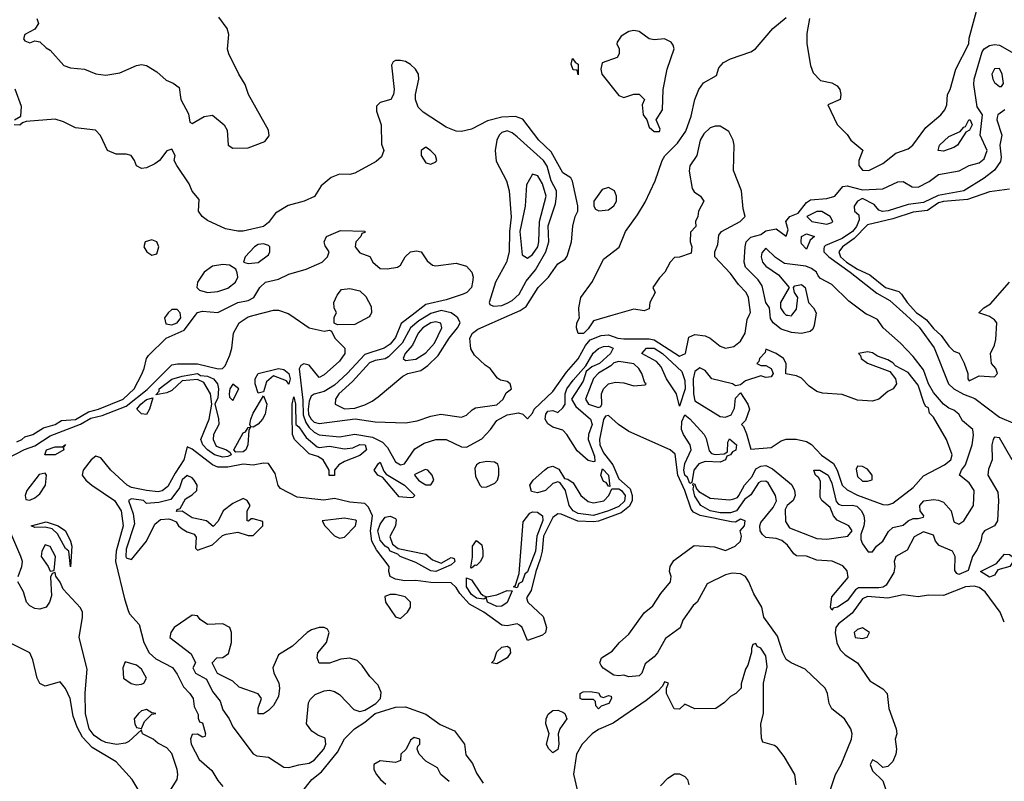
# Model space of a CAD drawing. Header units: inches. Extents: x 2380053 to 2584298, y 380219 to 546618.
# Tile 157 of 256: x 2452130 to 2456009, y 468163 to 471165. Entities that reach past the tile are written whole.
import ezdxf

# ---------------------------------------------------------------- set-up
doc = ezdxf.new("R2010")
doc.units = ezdxf.units.IN
doc.header["$MEASUREMENT"] = 0
doc.layers.add('C4456', color=7, linetype='Continuous')
doc.layers.add('C4457', color=7, linetype='Continuous')

msp = doc.modelspace()

# ---------------------------------------------------------------- linework, layer by layer
at = {"layer": 'C4456', "color": 2}
for points, elevation in [([(2452082.7, 469437.3), (2452149.3, 469470.7), (2452190, 469485.2), (2452250, 469524.5), (2452370, 469571.4), (2452410, 469594.4), (2452455.2, 469604.8), (2452550, 469642), (2452632, 469708), (2452730, 469804.4), (2452751.1, 469808.9), (2452830, 469809.3), (2452911.5, 469788.5), (2452929.6, 469790.4), (2452939.7, 469800.3), (2452957.7, 469842.3), (2452966.3, 469870), (2452971.8, 469930), (2452995.1, 469970), (2453030, 469993.7), (2453053.5, 470000)], 34), ([(2452118.7, 469501.3), (2452139, 469510), (2452150, 469521), (2452182, 469530), (2452223.8, 469556.2), (2452269.2, 469570), (2452294.9, 469585.1), (2452350, 469589.5), (2452401.1, 469618.9), (2452440.9, 469630), (2452538, 469670), (2452581.3, 469710), (2452610, 469764.7), (2452620.9, 469790), (2452629.2, 469830), (2452638, 469842), (2452707.3, 469910), (2452778, 469942), (2452822.1, 470000)], 38), ([(2452708, 470000), (2452701.1, 469990), (2452706.1, 469966.1), (2452730, 469962.4), (2452750, 469970.4), (2452765.4, 469990), (2452763.5, 470000)], 42), ([(2453198.5, 470000), (2453270, 469950.8), (2453330, 469938), (2453350, 469942), (2453358, 469938), (2453371.3, 469910), (2453410.7, 469870), (2453410.6, 469850), (2453390, 469819), (2453330, 469765.2), (2453310, 469755.3), (2453270, 469804), (2453250, 469809.2), (2453238, 469802), (2453230.5, 469789.5), (2453245.6, 469665.6), (2453247.2, 469607.2), (2453257, 469577), (2453270, 469558.2), (2453290, 469539.1), (2453310, 469529.2), (2453390, 469521.3), (2453450, 469531.8), (2453519.6, 469519.6), (2453559.6, 469499.6), (2453579.1, 469479.1), (2453610, 469423), (2453630, 469410.6), (2453646, 469414), (2453686.7, 469473.3), (2453723.5, 469496.5), (2453770, 469510.3), (2453810, 469510.3), (2453870, 469482), (2453890, 469480.4), (2453950, 469512.7), (2453985.1, 469550), (2454010, 469584.9), (2454050, 469608.2), (2454095.5, 469615.5), (2454112, 469610), (2454130, 469592), (2454150, 469614.8), (2454156.3, 469630), (2454230, 469700.3), (2454284.4, 469775.6), (2454330, 469828.5), (2454359.3, 469880.7), (2454377.2, 469902.8), (2454420.1, 469919.9), (2454450, 469922.6), (2454486.8, 469910), (2454510, 469907.3), (2454610, 469907.7), (2454630, 469903.8), (2454730, 469839.5), (2454753.2, 469850), (2454766.3, 469913.7), (2454790, 469924), (2454830, 469919.3), (2454850, 469910.4), (2454890, 469878.4), (2454910, 469870.3), (2454943.6, 469876.4), (2454970, 469898.4), (2454987.8, 469930), (2454996, 469984), (2455003.8, 470000)], 34), ([(2453675.7, 470000), (2453633, 469967), (2453610, 469912.3), (2453590, 469886.8), (2453565.5, 469870), (2453490, 469845.4), (2453420.2, 469770), (2453370, 469725.1), (2453330, 469699.3), (2453290, 469689.7), (2453278.9, 469681.1), (2453270, 469661.2), (2453267.1, 469630), (2453268.4, 469608.4), (2453278.2, 469590), (2453290, 469578.8), (2453310, 469573.6), (2453451.4, 469591.4), (2453530, 469580.5), (2453650, 469576.5), (2453695.6, 469584.4), (2453750, 469603), (2453789.4, 469610.6), (2453870, 469598.8), (2453890, 469606), (2453912, 469628), (2453925.1, 469634.9), (2454010, 469647), (2454035.1, 469670), (2454046, 469694), (2454068, 469710), (2454062, 469730), (2454050, 469739), (2454024.7, 469744.7), (2454012.7, 469752.7), (2453984, 469790), (2453963.3, 469803.3), (2453922.4, 469842.4), (2453907.3, 469867.3), (2453902.9, 469910), (2453914, 469930), (2453934.3, 469945.7), (2454059.3, 470000)], 38), ([(2453510.2, 470000), (2453506.4, 469993.6), (2453450, 469964), (2453382, 469962), (2453368.4, 469968.4), (2453369, 469991), (2453373.3, 470000)], 34), ([(2453739, 470000), (2453701.9, 469978.1), (2453669, 469951), (2453636.2, 469890), (2453583.4, 469836.6), (2453570, 469828.5), (2453530, 469821.6), (2453507.9, 469812.1), (2453440.5, 469739.5), (2453387.2, 469690), (2453374, 469670), (2453373.4, 469650), (2453410, 469631.7), (2453450, 469634.4), (2453490, 469647.4), (2453518.9, 469661.1), (2453541.7, 469678.3), (2453639.7, 469760.3), (2453659, 469770), (2453710, 469782.3), (2453738.1, 469801.9), (2453778.2, 469841.8), (2453821.7, 469910), (2453855.1, 469950), (2453865.1, 469970), (2453856, 469990), (2453842.7, 470000)], 42), ([(2454467, 470000), (2454390, 469978), (2454370, 469946), (2454351.6, 469928.4), (2454330, 469928.7), (2454324, 469950), (2454325.2, 469970), (2454335.3, 469990), (2454334.7, 470000)], 34), ([(2456040.3, 469430), (2455990, 469517.2), (2455970, 469519.3), (2455965.7, 469510), (2455960.3, 469490), (2455960.9, 469430), (2455946.2, 469393.8), (2455943.5, 469370), (2455983.4, 469303.4), (2455986.2, 469270), (2455982.7, 469190), (2455970.3, 469169.7), (2455930.7, 469150), (2455922.3, 469137.7), (2455916.4, 469110), (2455902.5, 469077.5), (2455883.8, 469050), (2455866, 468994), (2455830, 468978), (2455822, 468982), (2455814.6, 468994.6), (2455815.6, 469050), (2455804.5, 469070), (2455752.9, 469092.9), (2455738, 469110), (2455730, 469133.6), (2455690, 469146.6), (2455653.7, 469126.3), (2455625.8, 469074.2), (2455582, 469050), (2455574.6, 469030), (2455577.3, 469010), (2455573.6, 468986.4), (2455543.4, 468936.6), (2455531.2, 468928.8), (2455514.4, 468925.6), (2455434.6, 468925.4), (2455422.5, 468917.5), (2455390, 468875.1), (2455351.3, 468850), (2455334.8, 468845.2), (2455330, 468838), (2455324, 468850), (2455329.3, 468890), (2455393.4, 468966.6), (2455390, 468993.2), (2455373.1, 469013.1), (2455330.7, 469030.7), (2455270, 469035.1), (2455230, 469051.1), (2455190, 469051.8), (2455179.5, 469059.5), (2455154.5, 469094.5), (2455132.2, 469112.2), (2455110, 469119.8), (2455070, 469123.7), (2455056.2, 469136.2), (2455047.1, 469150), (2455045.4, 469170), (2455050, 469182.8), (2455098.1, 469241.9), (2455111, 469269), (2455107.8, 469290), (2455079.2, 469339.2), (2455070, 469346.2), (2455050, 469344.8), (2455040.7, 469339.3), (2455010, 469293), (2454986, 469274), (2454953.8, 469230), (2454930, 469222), (2454890, 469222.1), (2454849.9, 469229.9), (2454813, 469250), (2454790, 469287), (2454783.3, 469316.7), (2454786.3, 469326.3), (2454782, 469330), (2454783.1, 469336.9), (2454790, 469334), (2454796.2, 469316.2), (2454806, 469306), (2454850, 469278.8), (2454927, 469273), (2454943.7, 469276.3), (2454957.8, 469282.2), (2454963.5, 469290), (2454986, 469330), (2455015.2, 469364.8), (2455030, 469395.2), (2455050, 469405.8), (2455070, 469407.9), (2455095.2, 469395.2), (2455161.5, 469341.5), (2455171.9, 469331.9), (2455182.8, 469310), (2455184.9, 469290), (2455177.4, 469270), (2455154, 469250), (2455145.8, 469234.2), (2455147.6, 469187.6), (2455162.7, 469162.7), (2455270, 469120.2), (2455310, 469117.8), (2455392.7, 469130), (2455409.4, 469150), (2455402, 469162), (2455396, 469170), (2455350, 469192), (2455335.6, 469210), (2455323, 469243), (2455289.8, 469269.8), (2455283.6, 469283.6), (2455284.4, 469344.4), (2455278.9, 469358.9), (2455265.2, 469370), (2455258, 469390), (2455282, 469390), (2455314.9, 469370), (2455330, 469338.8), (2455346.2, 469266.2), (2455355.2, 469255.2), (2455370.4, 469250.4), (2455410, 469251.6), (2455427.4, 469247.4), (2455446.4, 469230), (2455455.3, 469210), (2455458, 469190), (2455455.8, 469170), (2455443.8, 469136.2), (2455443.9, 469116.1), (2455450, 469099.1), (2455472, 469068), (2455490, 469067.3), (2455505.1, 469090), (2455530.6, 469109.4), (2455552.5, 469147.5), (2455570, 469164.2), (2455610, 469173), (2455630, 469190.6), (2455650, 469199.1), (2455670, 469198.8), (2455690, 469204.7), (2455691.8, 469210), (2455678, 469230), (2455676, 469250), (2455691.8, 469268.2), (2455730, 469273.7), (2455750, 469272), (2455770, 469264), (2455799, 469230), (2455810, 469186), (2455830, 469176.4), (2455850, 469190.6), (2455887.3, 469250), (2455889.7, 469310), (2455870, 469339.7), (2455832.7, 469370), (2455840.7, 469390), (2455855.6, 469410), (2455882, 469490), (2455888.1, 469528.1), (2455885.6, 469550), (2455844.2, 469584.2), (2455829.3, 469610), (2455810, 469626.6), (2455790, 469634), (2455770, 469649.7), (2455730, 469695.1), (2455710.7, 469730), (2455690, 469785.6), (2455650, 469837), (2455599.6, 469890), (2455532, 469950), (2455510, 469983.7), (2455475, 470000)], 30), ([(2455266.4, 470000), (2455259.9, 469960.1), (2455254.2, 469945.8), (2455243.8, 469936.2), (2455210, 469928), (2455170, 469932), (2455130, 469945.6), (2455098.4, 469970), (2455087.7, 469987.7), (2455086.5, 470000)], 30), ([(2455156.7, 470000), (2455170, 469998), (2455171.5, 470000)], 30), ([(2455622.6, 470000), (2455673.5, 469953.5), (2455732, 469872), (2455789, 469730), (2455810.3, 469710), (2455848.8, 469688.8), (2455892.4, 469672.4), (2455990, 469599.1), (2456051.7, 469571.7)], 30), ([(2455677.2, 470000), (2455702.2, 469982.2), (2455730, 469948.2), (2455760.4, 469920.4), (2455790, 469878), (2455810, 469858), (2455831.1, 469851.1), (2455851.1, 469811.1), (2455864.7, 469770), (2455864.7, 469750), (2455870, 469742), (2455910, 469762), (2455970, 469758), (2455982, 469770), (2455975.3, 469790), (2455958, 469810), (2455954, 469850), (2455970, 469882), (2455975.3, 469904.7), (2455979, 469970), (2455970, 469982), (2455950, 469995.3), (2455936.6, 470000)], 34), ([(2455320.7, 468119.3), (2455343.6, 468190), (2455366, 468230), (2455407.6, 468330), (2455409.6, 468350), (2455404.5, 468370), (2455379.3, 468410), (2455329.6, 468449.6), (2455319.5, 468470), (2455312.3, 468510), (2455302.9, 468530), (2455224.8, 468604.8), (2455169.2, 468630), (2455150, 468643.7), (2455136.9, 468670), (2455115.5, 468735.5), (2455062, 468810), (2455053.2, 468850), (2455022, 468902), (2455002.7, 468950), (2454989, 468970), (2454970, 468980.9), (2454936.8, 468983.2), (2454910, 468977.2), (2454838.8, 468941.2), (2454798.8, 468870), (2454783.4, 468856.6), (2454742, 468798), (2454731.8, 468768.2), (2454673.7, 468726.3), (2454642.8, 468670), (2454630, 468654), (2454594, 468626), (2454581, 468590), (2454570, 468579), (2454530, 468575.3), (2454510, 468582), (2454490, 468579), (2454470, 468582), (2454428.9, 468608.9), (2454420.2, 468620.2), (2454415.3, 468630), (2454422, 468650), (2454464.1, 468675.9), (2454493.2, 468710), (2454530, 468742.8), (2454590, 468826.8), (2454624.4, 468855.6), (2454656.1, 468903.9), (2454694, 468950), (2454696, 468970), (2454689.5, 468990), (2454692, 469010), (2454706.6, 469033.4), (2454786.8, 469093.2), (2454867.6, 469087.6), (2454910, 469073.4), (2454949.2, 469090), (2454969.2, 469110), (2454974, 469130), (2454968, 469150), (2454985.2, 469170), (2454988.7, 469190), (2454970, 469196.2), (2454950, 469185.2), (2454933.7, 469186.3), (2454811.3, 469211.3), (2454784.5, 469224.5), (2454775.9, 469235.9), (2454750.6, 469310), (2454722.7, 469370), (2454712.4, 469452.4), (2454693.2, 469470), (2454530, 469542.4), (2454489.4, 469570), (2454450, 469605.2), (2454438, 469602), (2454430, 469588.7), (2454413.8, 469510), (2454415.8, 469490), (2454430, 469457.6), (2454466.7, 469410), (2454490, 469354.9), (2454535.5, 469315.5), (2454543.5, 469290), (2454543.2, 469270), (2454532, 469248), (2454499, 469221), (2454410.8, 469189.2), (2454390, 469186), (2454329, 469189), (2454263.8, 469216.2), (2454250, 469217.3), (2454230, 469203.5), (2454194.2, 469130), (2454188.8, 469070), (2454180.8, 469039.2), (2454163, 468990), (2454145.1, 468914.9), (2454126.8, 468886.8), (2454131.3, 468870), (2454192.5, 468812.5), (2454206, 468770), (2454201, 468750), (2454190, 468739), (2454130, 468718), (2454109.3, 468769.3), (2454098.6, 468778.6), (2454090, 468784), (2454050, 468776), (2454030, 468779.3), (2453958.4, 468830), (2453902.1, 468862.1), (2453864.2, 468904.2), (2453850, 468927.6), (2453830, 468945.6), (2453750, 468946.9), (2453690, 468955.1), (2453647.1, 468952.9), (2453610, 468959.5), (2453589, 468970), (2453584, 468990), (2453585.2, 469010), (2453535.5, 469075.5), (2453517.7, 469110), (2453511.9, 469150), (2453519.8, 469210), (2453504.2, 469244.2), (2453490, 469258), (2453430, 469263), (2453370, 469278.4), (2453328.7, 469271.3), (2453223.7, 469283.7), (2453157.3, 469317.3), (2453148.8, 469328.8), (2453135.9, 469375.9), (2453110, 469416), (2453090, 469417.2), (2453050.3, 469409.7), (2453010, 469413.8), (2452950, 469400.8), (2452910, 469402), (2452890, 469410.9), (2452810, 469472.3), (2452790, 469482), (2452776.5, 469430), (2452741.9, 469378.1), (2452714.2, 469325.8), (2452691.8, 469308.2), (2452675.9, 469304.1), (2452630, 469309), (2452570, 469321.4), (2452552.8, 469330), (2452489.6, 469390), (2452450, 469438), (2452430, 469445.2), (2452411, 469430), (2452380.7, 469390), (2452376.3, 469370), (2452390.4, 469350), (2452414, 469330), (2452504, 469270), (2452530.2, 469230), (2452537.1, 469170), (2452510.2, 469070), (2452507.1, 469030), (2452542.3, 468882.3), (2452557.2, 468837.2), (2452563.1, 468823.1), (2452601.2, 468781.2), (2452619.5, 468710), (2452639.5, 468670), (2452666, 468646), (2452731.6, 468611.6), (2452750, 468586), (2452775.4, 468535.4), (2452800.7, 468510), (2452813.4, 468490), (2452818, 468458), (2452832.7, 468427.3), (2452832.7, 468412.7), (2452838, 468398), (2452850, 468394), (2452862, 468350), (2452859.6, 468340.4), (2452850, 468338), (2452830, 468348.7), (2452810, 468348), (2452802.8, 468330), (2452806, 468310), (2452837, 468250), (2452886.6, 468206.6), (2452910, 468166), (2452930, 468143.1)], 34), ([(2452123.5, 468970), (2452138.9, 469010), (2452140.5, 469030), (2452135.1, 469050), (2452091.5, 469150)], 34), ([(2452688.2, 468071.8), (2452750, 468171), (2452753.6, 468190), (2452750.8, 468210), (2452730, 468273.3), (2452710, 468295.4), (2452673.9, 468313.9), (2452656, 468330), (2452614, 468350), (2452610, 468366), (2452560, 468320), (2452546.7, 468313.3), (2452511.9, 468308.1), (2452470, 468316.4), (2452450, 468325), (2452423.4, 468343.4), (2452403.7, 468370), (2452388.9, 468430), (2452388.5, 468511.5), (2452395.2, 468604.8), (2452364.8, 468730), (2452376.8, 468810), (2452376.8, 468830), (2452370, 468846.6), (2452300.7, 468920.7), (2452290, 468948), (2452271.8, 468971.8), (2452270, 468986), (2452258, 468982), (2452252, 468968), (2452254.8, 468894.8), (2452248, 468870), (2452234, 468850), (2452210, 468842.4), (2452190, 468844.7), (2452170, 468854.5), (2452156.2, 468870), (2452145.1, 468910), (2452122.9, 468950)], 34), ([(2456009, 468790), (2455993.2, 468830), (2455934, 468910), (2455910, 468927.6), (2455890, 468932.8), (2455856, 468930), (2455770, 468895.5), (2455710, 468897), (2455670, 468890.7), (2455610, 468898.9), (2455550, 468884.6), (2455470, 468892.4), (2455450, 468882.3), (2455410, 468826.6), (2455355.6, 468784.4), (2455344.9, 468770), (2455342.3, 468750), (2455348.9, 468708.9), (2455362, 468682), (2455382, 468662), (2455430.2, 468630.2), (2455479.6, 468559.6), (2455530, 468527.7), (2455547.7, 468510), (2455554, 468450), (2455583, 468370), (2455584.9, 468350), (2455578.8, 468330), (2455584, 468290), (2455582, 468270), (2455570, 468241.2), (2455550, 468222), (2455530, 468218), (2455510, 468238), (2455490, 468248), (2455481, 468230), (2455490, 468204.7), (2455530, 468164.7), (2455542, 468130)], 34), ([(2452633.3, 468070), (2452573, 468170), (2452510, 468240.7), (2452416.1, 468296.1), (2452377.1, 468337.1), (2452356.3, 468376.3), (2452340.7, 468420.7), (2452329, 468490), (2452310, 468528.7), (2452290, 468555.3), (2452230, 468539), (2452210, 468549), (2452199.3, 468570), (2452182, 468642), (2452169.4, 468669.4), (2452070, 468719)], 38), ([(2455189, 468150), (2455184, 468190), (2455141.6, 468261.6), (2455115.6, 468295.6), (2455104.1, 468304.1), (2455058, 468318), (2455052.9, 468332.9), (2455049.4, 468390), (2455060.9, 468430), (2455060.9, 468550), (2455075.1, 468615.1), (2455070, 468658), (2455050, 468688), (2455035.3, 468695.3), (2455030, 468706), (2455018, 468702), (2455012.7, 468687.3), (2455012.7, 468672.7), (2454998.8, 468621.2), (2454990, 468606), (2454972.7, 468547.3), (2454972, 468530), (2454951.1, 468508.9), (2454930, 468498), (2454906.4, 468473.6), (2454872, 468450), (2454790, 468448.7), (2454750, 468468), (2454730, 468448), (2454708.4, 468448.4), (2454678, 468510), (2454678, 468530), (2454686, 468550), (2454670, 468555.3), (2454662, 468538), (2454642.8, 468517.2), (2454598.5, 468481.5), (2454467.6, 468392.4), (2454410, 468367.3), (2454384.9, 468350), (2454346, 468310), (2454323.7, 468270), (2454311.8, 468191.8), (2454326, 468130)], 38), ([(2453240.7, 468119.3), (2453280.9, 468170), (2453319.1, 468200.9), (2453381.7, 468278.3), (2453410, 468330.6), (2453449, 468370), (2453490, 468397.1), (2453530, 468431.3), (2453610, 468455.8), (2453650, 468456.5), (2453730, 468427.7), (2453787, 468387), (2453842.4, 468362.4), (2453882, 468310), (2453888.2, 468268.2), (2453913.3, 468233.3), (2453930, 468196), (2453956.1, 468156.1)], 34), ([(2453822, 468162), (2453788.7, 468190), (2453776.4, 468216.4), (2453730, 468242.7), (2453704, 468270), (2453695.3, 468290), (2453698, 468302), (2453706, 468310), (2453706, 468330), (2453683.6, 468336.4), (2453670, 468326), (2453652, 468290), (2453631.3, 468270), (2453630, 468246), (2453610, 468238), (2453550, 468244), (2453524.7, 468230), (2453524.7, 468210), (2453536, 468190), (2453551, 468170), (2453572.7, 468152.7)], 34), ([(2454654, 468146), (2454683.9, 468176.1), (2454710, 468193.4), (2454730, 468193), (2454750, 468182), (2454760.5, 468170), (2454766, 468150)], 38)]:
    msp.add_lwpolyline(points, dxfattribs=dict(at, elevation=elevation))
for points, elevation in [([(2453770, 469974), (2453750, 469969.7), (2453717.6, 469950), (2453699.6, 469930), (2453677.1, 469882.9), (2453648.7, 469850), (2453640.5, 469830), (2453650, 469822.4), (2453690, 469827.2), (2453730, 469852), (2453764.4, 469890), (2453792.6, 469950), (2453789.5, 469969.5)], 46), ([(2454390, 469422), (2454370, 469428.3), (2454325.6, 469465.6), (2454286, 469530), (2454270, 469547.6), (2454230, 469559.6), (2454210, 469572.3), (2454200.5, 469590), (2454202.4, 469610), (2454210, 469622), (2454230, 469624.9), (2454250, 469617.3), (2454270, 469634.8), (2454278.4, 469650), (2454278.7, 469690), (2454285.7, 469710), (2454310, 469744.9), (2454359.8, 469800.2), (2454388.9, 469851.1), (2454410, 469869.1), (2454430, 469876.9), (2454450, 469878.3), (2454467.7, 469870), (2454457, 469850), (2454414, 469810), (2454383.4, 469796.6), (2454361.7, 469778.3), (2454350, 469740.7), (2454304, 469670), (2454320.9, 469640.9), (2454378.3, 469590), (2454384.9, 469570), (2454370.3, 469530), (2454369, 469510), (2454394.7, 469445.3), (2454396.4, 469423.6)], 30), ([(2454730, 469642), (2454717.4, 469690), (2454677.7, 469750), (2454657.5, 469797.5), (2454638.3, 469818.3), (2454581.2, 469850), (2454599, 469870), (2454630, 469870.2), (2454662, 469850), (2454738, 469778), (2454750, 469742.8), (2454751.7, 469710)], 30), ([(2455070, 469866), (2455067.1, 469852.9), (2455044.7, 469830), (2455042, 469818), (2455034, 469810), (2455050, 469802), (2455070, 469802), (2455090.7, 469790.7), (2455098, 469770), (2455090, 469758), (2455070, 469755.3), (2455050, 469762), (2454990, 469741.2), (2454970, 469726), (2454950, 469722), (2454938, 469730), (2454857.2, 469750), (2454830, 469782.7), (2454810, 469792.3), (2454790, 469778), (2454783.2, 469750), (2454784.5, 469690), (2454790, 469662.8), (2454890, 469601.3), (2454910, 469598), (2454932.9, 469607.1), (2454946.6, 469633.4), (2454950, 469674), (2454970, 469694), (2454998, 469650), (2455004.7, 469630), (2454990, 469586), (2454974, 469570), (2454982, 469562), (2454993.4, 469533.4), (2455010, 469472), (2455090, 469478.8), (2455130, 469504.7), (2455150, 469512), (2455188.4, 469511.6), (2455230, 469502.8), (2455250, 469490.6), (2455288.5, 469448.5), (2455336.1, 469416.1), (2455350.2, 469390.2), (2455370, 469330.4), (2455390, 469312.7), (2455430, 469291.3), (2455530, 469254.2), (2455550, 469253), (2455570, 469260.2), (2455650, 469321.5), (2455690, 469366.9), (2455773.6, 469410), (2455798.4, 469430), (2455802.9, 469450), (2455780.7, 469510), (2455730, 469598), (2455714.6, 469614.6), (2455710, 469635.3), (2455700.2, 469640.2), (2455692.7, 469652.7), (2455670, 469724), (2455630, 469774.5), (2455580.7, 469800.7), (2455570, 469812.7), (2455550, 469824), (2455510, 469839), (2455490, 469852.7), (2455470, 469856), (2455434, 469850), (2455442, 469842), (2455444.7, 469830), (2455470, 469811), (2455558, 469778), (2455580.7, 469750), (2455584, 469730), (2455571.3, 469710), (2455550, 469699.5), (2455514.8, 469670), (2455490, 469661.1), (2455430, 469665.4), (2455370, 469688), (2455292.9, 469692.9), (2455270, 469699.5), (2455240.4, 469720.4), (2455210, 469752.3), (2455190, 469761.2), (2455148.7, 469768.7), (2455149.2, 469810), (2455139, 469830), (2455110, 469849)], 34), ([(2453190, 469729.2), (2453181.2, 469741.2), (2453130, 469762), (2453102.2, 469737.8), (2453090, 469698), (2453070, 469693.2), (2453057.7, 469730), (2453058.3, 469750), (2453069.8, 469770.2), (2453150, 469790.3), (2453170, 469786), (2453190, 469770.3), (2453194.9, 469750)], 30), ([(2454490, 469818.3), (2454470, 469812.8), (2454459.3, 469800.7), (2454410, 469771.8), (2454390, 469751.1), (2454359.3, 469670), (2454371, 469650), (2454410, 469636), (2454419.3, 469640.7), (2454424, 469650), (2454422.7, 469690), (2454429.3, 469710), (2454450, 469730.5), (2454477.1, 469737.1), (2454510, 469733.4), (2454550, 469722), (2454594.6, 469725.4), (2454598, 469730), (2454593.2, 469733.2), (2454581.2, 469770), (2454569.3, 469790), (2454550, 469809.3)], 34), ([(2452930, 469441.3), (2452898, 469450), (2452869.7, 469470), (2452851.6, 469490), (2452843.9, 469510), (2452876.3, 469590), (2452886.9, 469650), (2452881.1, 469690), (2452855.2, 469735.2), (2452830, 469746.6), (2452770, 469742), (2452730, 469703), (2452710, 469694.7), (2452666.8, 469686.8), (2452679.1, 469700.9), (2452679.6, 469710), (2452730, 469748), (2452770, 469760.7), (2452830, 469770.2), (2452842.5, 469762.5), (2452870, 469760.3), (2452893.1, 469750), (2452908.7, 469730), (2452913, 469710), (2452910, 469675.3), (2452898.8, 469650), (2452913.7, 469593.7), (2452914.2, 469570), (2452893.8, 469530), (2452892.6, 469510), (2452904.2, 469484.2), (2452944.7, 469470), (2452959.8, 469459.8), (2452962.8, 469450), (2452950, 469443.6)], 30), ([(2452970, 469729), (2452957.3, 469710), (2452954.8, 469690), (2452956.9, 469676.9), (2452970, 469664.7), (2452993.2, 469710)], 34), ([(2452630, 469609.2), (2452610, 469612), (2452592, 469630), (2452607.1, 469650), (2452630, 469668), (2452654.6, 469674.6), (2452641.1, 469630)], 30), ([(2453050, 469559.5), (2453040.1, 469560.1), (2453036, 469570), (2453040.4, 469590), (2453050, 469614.9), (2453090, 469682), (2453103.8, 469650), (2453097.3, 469610), (2453087.2, 469590), (2453070, 469571.3)], 30), ([(2453310, 469478.4), (2453350, 469484.2), (2453410, 469473.6), (2453442, 469478), (2453470, 469490.2), (2453490.4, 469490), (2453496.3, 469470), (2453493.4, 469466.6), (2453470, 469447.8), (2453410, 469424), (2453386.8, 469410), (2453370.7, 469390), (2453370, 469369), (2453349.2, 469369.2), (2453349.3, 469390), (2453325.2, 469430), (2453303.9, 469443.9), (2453270, 469453.6), (2453212, 469510), (2453204.7, 469530), (2453203.5, 469603.5), (2453203.5, 469650), (2453210, 469678), (2453217, 469650), (2453217.3, 469570), (2453230, 469560.5), (2453258.9, 469518.9), (2453302, 469482)], 30), ([(2454870, 469451.6), (2454905.6, 469454.4), (2454918.4, 469461.6), (2454920.1, 469499.9), (2454926.8, 469513.2), (2454954, 469490), (2454951, 469469), (2454938, 469462), (2454930, 469449.6), (2454915.5, 469444.5), (2454910, 469429.7), (2454890, 469421.1), (2454830, 469423.5), (2454805.3, 469414.7), (2454785.3, 469390), (2454778.5, 469341.5), (2454770, 469337.2), (2454761, 469361), (2454749.9, 469370), (2454746.1, 469390), (2454750, 469415.5), (2454775.6, 469470), (2454771, 469490), (2454744.7, 469530), (2454737.3, 469550), (2454738, 469582), (2454750, 469607.3), (2454770, 469592), (2454826.5, 469530), (2454834.7, 469514.7), (2454846, 469466), (2454855.8, 469455.8)], 30), ([(2452981.2, 469461.2), (2452973.2, 469470), (2453010, 469537.1), (2453019.7, 469540.3), (2453030, 469558), (2453039.6, 469559.6), (2453032.8, 469547.2), (2453028.4, 469490), (2453020.4, 469470), (2453010, 469461.3)], 30), ([(2452270, 469449.8), (2452229, 469450), (2452236, 469470), (2452270, 469481.3), (2452299, 469481), (2452311.1, 469491.1), (2452301, 469479), (2452304, 469470)], 30), ([(2453670, 469280.7), (2453624.6, 469284.6), (2453560.2, 469360.2), (2453541.2, 469370), (2453526, 469390), (2453544.1, 469415.9), (2453550, 469421), (2453565.2, 469385.2), (2453574.4, 469374.4), (2453646, 469330), (2453686.8, 469290), (2453678.4, 469281.6)], 30), ([(2453727.5, 469392.5), (2453687.1, 469372.9), (2453686, 469370), (2453701, 469350), (2453710, 469344), (2453730, 469331.3), (2453750, 469332), (2453762, 469350), (2453755.3, 469370), (2453738, 469390)], 34), ([(2453970, 469423.5), (2453942, 469418), (2453929.1, 469410.9), (2453923.7, 469396.3), (2453925.5, 469365.5), (2453943, 469330), (2453950, 469323), (2453970, 469324.4), (2454001.2, 469338.8), (2454012, 469350), (2454017.6, 469370), (2454017.6, 469397.6), (2454013.8, 469413.8), (2454000.9, 469420.9)], 34), ([(2454390, 469260.8), (2454431.7, 469268.3), (2454450.7, 469289.3), (2454463.3, 469316.7), (2454490, 469315.6), (2454501.3, 469310), (2454515.9, 469290), (2454512.3, 469267.7), (2454490, 469246.1), (2454450, 469229.9), (2454390, 469210.9), (2454330, 469219), (2454309.8, 469230), (2454295.1, 469250), (2454280.5, 469310), (2454259.6, 469339.6), (2454250, 469343.7), (2454230, 469337), (2454202, 469310), (2454170, 469300.5), (2454146.2, 469306.2), (2454139.6, 469330), (2454152.3, 469350), (2454197.6, 469390), (2454210, 469399.5), (2454230, 469405.3), (2454254.2, 469394.2), (2454276.8, 469356.8), (2454290, 469354.4), (2454310, 469339.5), (2454341.3, 469290), (2454370, 469266.3)], 30), ([(2454454.4, 469325.6), (2454450, 469326), (2454440.4, 469340.4), (2454430, 469345.2), (2454419.6, 469370), (2454425.6, 469394.4), (2454450.2, 469370)], 30), ([(2455430, 469406), (2455426, 469394), (2455430, 469364.7), (2455450, 469346.8), (2455470, 469346), (2455488, 469352), (2455488.7, 469370), (2455470, 469393.2), (2455450, 469404)], 38), ([(2452230, 469378), (2452207.1, 469372.9), (2452158, 469310), (2452152, 469290), (2452154, 469274), (2452170, 469272), (2452190, 469281), (2452210, 469296), (2452232.3, 469330), (2452235.3, 469370)], 34), ([(2452790, 469369), (2452770, 469352), (2452759.5, 469320.5), (2452726, 469274), (2452678, 469262), (2452630, 469258), (2452618, 469270), (2452570, 469277), (2452558.8, 469270), (2452577.3, 469217.3), (2452582.5, 469177.5), (2452550, 469078), (2452548.8, 469050), (2452550, 469044.7), (2452570, 469038), (2452629, 469110), (2452662.7, 469177.3), (2452685.2, 469194.8), (2452718, 469198), (2452730, 469194), (2452746, 469186), (2452756, 469170), (2452770, 469158.8), (2452790, 469146.8), (2452818, 469138), (2452825.4, 469125.4), (2452822, 469082), (2452830, 469074), (2452890, 469096), (2452928.4, 469131.6), (2452943.1, 469136.9), (2452990, 469144.7), (2453030, 469132), (2453050, 469132), (2453088, 469170), (2453087.3, 469187.3), (2453050, 469198), (2453042, 469198), (2453031.6, 469188.4), (2453026, 469190), (2453026, 469230), (2453038, 469250), (2453026, 469270), (2453010, 469278), (2452970, 469258), (2452932, 469230), (2452911.6, 469188.4), (2452892, 469168), (2452866, 469190), (2452810, 469202), (2452770, 469228), (2452747.3, 469227.3), (2452750, 469234), (2452762, 469238), (2452783.1, 469276.9), (2452810, 469292), (2452828, 469310), (2452828.7, 469330), (2452817.2, 469350), (2452810, 469359)], 38), ([(2453410, 469200.9), (2453322, 469190), (2453332, 469170), (2453370, 469131.3), (2453390, 469121), (2453410, 469126), (2453453.2, 469170), (2453457.2, 469190), (2453453.1, 469193.1)], 38), ([(2453790, 469022.8), (2453830, 469044.9), (2453842, 469042), (2453844.9, 469030), (2453830, 469017), (2453770, 468989.8), (2453750, 468993.3), (2453690, 469025.7), (2453629.4, 469050), (2453619.1, 469059.1), (2453590, 469069.8), (2453582.8, 469082.8), (2453570, 469089.7), (2453550, 469114), (2453541.5, 469150), (2453550, 469176.4), (2453570, 469203.8), (2453590, 469208), (2453610, 469199.1), (2453613.4, 469193.4), (2453610.2, 469170), (2453588.8, 469128.8), (2453598.3, 469098.3), (2453621.4, 469081.4), (2453730, 469058.7), (2453756.7, 469036.7)], 30), ([(2454090, 468926), (2454075.3, 468930), (2454083.7, 468936.3), (2454098, 468982), (2454113.9, 469186.1), (2454140.1, 469219.9), (2454150, 469224.9), (2454170, 469224.2), (2454190.2, 469210.2), (2454191, 469191), (2454167.3, 469130), (2454161.7, 469070), (2454130, 468989.6), (2454120.5, 468979.5), (2454110, 468949.6), (2454096.8, 468943.2)], 30), ([(2452330, 469008.7), (2452324, 469070), (2452310, 469081.2), (2452278.5, 469138.5), (2452258.3, 469158.3), (2452230, 469164.7), (2452190, 469163.7), (2452175.3, 469170), (2452234.6, 469185.4), (2452281, 469170), (2452310.2, 469150.2), (2452330.4, 469110), (2452335.5, 469090)], 30), ([(2452230, 469095.3), (2452217.3, 469070), (2452214, 469050), (2452242.8, 469010), (2452250, 468992), (2452266, 468994), (2452270.9, 469050), (2452250, 469089.2)], 34), ([(2453930, 469014.5), (2453924.5, 469015.5), (2453910, 469004), (2453906.8, 469006.8), (2453913.8, 469046.2), (2453914, 469090), (2453930, 469112.2), (2453950, 469094.8), (2453955.2, 469070), (2453954, 469050), (2453945.5, 469030)], 30), ([(2455950, 468967.3), (2455915.3, 468990), (2455978.3, 469021.7), (2456010, 469058.4), (2456030, 469057), (2456039.3, 469050), (2456043.8, 469030), (2456030.5, 469010), (2455983, 468997), (2455970, 468975.3)], 30), ([(2453970, 468890.3), (2454010, 468897.7), (2454050, 468915.8), (2454070, 468914), (2454050, 468868.3), (2454030, 468853.7), (2454010, 468852.8), (2453972.7, 468870), (2453967.3, 468887.3), (2453958.5, 468881.5), (2453930, 468885.1), (2453910, 468899.7), (2453890, 468929.6), (2453890, 468964.7), (2453910, 468957.3), (2453945.3, 468905.3), (2453955.3, 468895.3)], 30), ([(2453610, 468899.6), (2453590, 468899.5), (2453568.4, 468891.6), (2453570.8, 468870), (2453610, 468811.3), (2453630, 468804.7), (2453657.2, 468830), (2453669, 468850), (2453669, 468870), (2453648.7, 468890)], 38), ([(2452810, 468818), (2452738, 468770), (2452726, 468750), (2452722, 468730), (2452805.4, 468665.4), (2452822, 468630), (2452812, 468610), (2452822, 468590), (2452865.4, 468565.4), (2452890, 468518), (2452919.9, 468479.9), (2452930, 468444.7), (2452954.8, 468410), (2452970, 468378), (2453050, 468271.3), (2453064, 468264), (2453110, 468258), (2453170, 468219.1), (2453190, 468218), (2453230, 468228.2), (2453270, 468235.3), (2453290, 468247.2), (2453327.8, 468290), (2453336.2, 468310), (2453333.4, 468333.4), (2453304.7, 468344.7), (2453281.3, 468361.3), (2453259.3, 468390), (2453267.9, 468472.1), (2453274.3, 468485.7), (2453294.2, 468505.8), (2453330, 468519.5), (2453350, 468522), (2453370, 468517), (2453390, 468505.7), (2453446.2, 468446.2), (2453470, 468438.6), (2453490, 468443.2), (2453510, 468455.4), (2453532.6, 468470), (2453551.3, 468490), (2453554, 468514), (2453541.7, 468541.7), (2453510, 468576), (2453479.4, 468619.4), (2453459.1, 468639.1), (2453430, 468648.2), (2453394.9, 468645.1), (2453350, 468629.4), (2453309.3, 468629.3), (2453302, 468650), (2453304, 468670), (2453339.3, 468710), (2453349.3, 468750), (2453342.7, 468762.7), (2453329.5, 468769.5), (2453309.5, 468769.5), (2453279.9, 468760.1), (2453262, 468750), (2453204.4, 468695.6), (2453150, 468661.2), (2453126.8, 468610), (2453131.1, 468591.1), (2453150.8, 468550.8), (2453154, 468530), (2453150, 468498), (2453130, 468462), (2453110, 468442), (2453090, 468428.7), (2453070, 468428.7), (2453068.9, 468451.1), (2453082, 468490), (2453070, 468508), (2452994.6, 468534.6), (2452970, 468558), (2452908.7, 468588.7), (2452888, 468630), (2452906, 468650), (2452930, 468652), (2452953.2, 468666.8), (2452964, 468710), (2452964, 468750), (2452958, 468770), (2452930, 468784), (2452870, 468782), (2452841.2, 468801.2), (2452830, 468815.3)], 38), ([(2455450, 468768.7), (2455430, 468762), (2455418, 468750), (2455422, 468730), (2455450, 468726), (2455468.4, 468731.6), (2455478, 468750)], 38), ([(2454010, 468626), (2453989.3, 468630), (2453999.5, 468640.5), (2454010, 468674), (2454030, 468692.7), (2454050, 468695.5), (2454061, 468690), (2454063.8, 468670), (2454050.5, 468650)], 34), ([(2452546, 468634), (2452536, 468610), (2452538.8, 468570), (2452569, 468549), (2452590, 468543.7), (2452610, 468546), (2452619, 468550), (2452629.3, 468570), (2452610, 468606), (2452590, 468620.7)], 34), ([(2454430, 468494), (2454450, 468502), (2454459.6, 468499.6), (2454462, 468490), (2454451, 468470), (2454421, 468459), (2454410, 468448.7), (2454400.4, 468460.4), (2454398, 468478), (2454390, 468486), (2454346, 468486), (2454338, 468490), (2454338, 468510), (2454350, 468516), (2454378, 468518), (2454410, 468512), (2454418, 468498)], 34), ([(2452630, 468446.6), (2452610, 468440.7), (2452598, 468430), (2452580.5, 468410), (2452583, 468390), (2452590, 468376), (2452610, 468371.3), (2452621.3, 468398.7), (2452650, 468427.7), (2452666, 468430), (2452650, 468433.2)], 34), ([(2454230, 468275.3), (2454212.9, 468292.9), (2454206, 468310), (2454215.3, 468350), (2454202.9, 468390), (2454203.7, 468410), (2454212.1, 468427.9), (2454230, 468442.8), (2454250, 468444), (2454270, 468436), (2454278, 468430), (2454286, 468410), (2454257.3, 468370), (2454250.7, 468350), (2454253.4, 468310), (2454250, 468288.7)], 34)]:
    msp.add_lwpolyline(points, close=True, dxfattribs=dict(at, elevation=elevation))
at = {"layer": 'C4457', "color": 2}
for points, elevation in [([(2455242, 471170), (2455230.7, 471110), (2455230.6, 471070), (2455244.9, 470984.9), (2455256, 470956), (2455285.4, 470925.4), (2455330, 470916), (2455350, 470904.7), (2455361, 470890), (2455364.7, 470870), (2455362, 470850), (2455314, 470830), (2455350, 470752), (2455390, 470712), (2455404.7, 470690), (2455451, 470651), (2455436, 470610), (2455436, 470590), (2455450, 470571.3), (2455475.3, 470570), (2455530, 470598), (2455581, 470639), (2455630, 470656.3), (2455649.2, 470670), (2455699.5, 470740.5), (2455759, 470790), (2455775.3, 470810), (2455782, 470830), (2455785.2, 470870), (2455796, 470890), (2455818, 470970), (2455869.5, 471070), (2455870, 471092), (2455916.6, 471263.4)], 34), ([(2452198, 471170), (2452204.7, 471150), (2452190, 471128), (2452150, 471106), (2452144.7, 471090), (2452150, 471082), (2452170, 471074), (2452190, 471082), (2452210, 471078), (2452234, 471054), (2452250, 471044.7), (2452304.4, 470984.4), (2452330, 470974.9), (2452384.7, 470970), (2452430, 470952), (2452470, 470946.4), (2452524.8, 470955.2), (2452590, 470983.8), (2452610, 470988.2), (2452630, 470983.8), (2452670, 470959.1), (2452706.9, 470926.9), (2452734.8, 470914.8), (2452758, 470898), (2452764.7, 470850), (2452794.6, 470794.6), (2452800.7, 470760.7), (2452810, 470756), (2452856.3, 470783.7), (2452890, 470788.2), (2452935.5, 470750), (2452947.7, 470730), (2452950.7, 470670.7), (2452970, 470659.1), (2453030, 470659.5), (2453095.4, 470684.6), (2453112.7, 470707.3), (2453109.6, 470730), (2453031.2, 470870), (2453018.9, 470910), (2452993.6, 470950), (2452954, 471030), (2452949, 471049), (2452953.6, 471106.4), (2452947.3, 471130), (2452915.1, 471175.1)], 38), ([(2454334.7, 470000), (2454332.7, 470030), (2454340.9, 470070), (2454386.7, 470133.3), (2454430, 470220.7), (2454491.7, 470268.3), (2454517, 470330), (2454564.2, 470395.8), (2454593.7, 470446.3), (2454634, 470530), (2454660.9, 470610), (2454671.4, 470628.6), (2454721, 470679), (2454754.7, 470725.3), (2454774.7, 470785.3), (2454789.6, 470850.4), (2454805.2, 470890), (2454824.1, 470915.9), (2454874.6, 470945.4), (2454884.7, 470975.3), (2454903.2, 470996.8), (2454930, 471011), (2455010, 471038.8), (2455028.7, 471050), (2455097.2, 471130), (2455150, 471173.4)], 34), ([(2455086.5, 470000), (2455083.6, 470030), (2455069.7, 470050), (2455055.5, 470115.5), (2455039.2, 470139.2), (2454989.7, 470190), (2454984.7, 470210), (2454987.6, 470270), (2454992.3, 470290), (2455010, 470307.7), (2455050, 470318.8), (2455070, 470333), (2455110, 470341), (2455150, 470311.3), (2455157, 470337), (2455148.7, 470370), (2455164, 470390), (2455197.5, 470402.5), (2455230, 470444), (2455245.6, 470454.4), (2455310, 470460.3), (2455340.9, 470470), (2455372.6, 470507.4), (2455390, 470510.3), (2455450, 470494.9), (2455530, 470498.3), (2455590, 470525.5), (2455610, 470527.4), (2455646.3, 470506.3), (2455670, 470505.4), (2455712.6, 470527.4), (2455750, 470554.4), (2455831.2, 470568.8), (2455870, 470590.3), (2455910, 470600.3), (2455930, 470616.4), (2455941, 470650), (2455914.3, 470710), (2455922.7, 470790), (2455901.7, 470821.7), (2455888.3, 470910), (2455889.7, 470930), (2455921.9, 471038.1), (2455929.9, 471050.1), (2455950, 471062.7), (2455970, 471067.7), (2455990, 471065.2), (2456075.9, 471015.9)], 30), ([(2454059.3, 470000), (2454101.6, 470018.4), (2454124.7, 470035.3), (2454172, 470110), (2454212.7, 470150), (2454250, 470202.8), (2454278.9, 470221.1), (2454287, 470233), (2454303.6, 470290), (2454309, 470351), (2454318, 470390), (2454329, 470411), (2454329.2, 470430.8), (2454308.2, 470528.2), (2454301.2, 470541.2), (2454270, 470560.9), (2454224.1, 470644.1), (2454175.1, 470690), (2454112.7, 470772.7), (2454083.3, 470783.3), (2454030, 470781.3), (2453973.1, 470766.9), (2453910, 470733.6), (2453870, 470724.5), (2453850, 470726), (2453810, 470741.2), (2453720.1, 470800.1), (2453700.2, 470820.2), (2453688.7, 470850), (2453688.7, 470870), (2453703, 470930), (2453700.5, 470950), (2453689.6, 470970), (2453670, 470988), (2453650, 470999.6), (2453630, 471004.5), (2453610, 471004), (2453601.4, 470998.6), (2453594.8, 470985.2), (2453604.7, 470890), (2453602, 470870), (2453592, 470850), (2453550, 470839), (2453535.3, 470824.7), (2453535.3, 470804.7), (2453554.4, 470750), (2453554.8, 470674.8), (2453564.7, 470650), (2453555.9, 470624.1), (2453534.2, 470605.8), (2453450, 470559.5), (2453430, 470554.5), (2453390, 470556.2), (2453357.3, 470542.7), (2453317.3, 470510), (2453291.5, 470468.5), (2453251, 470450), (2453187.1, 470432.9), (2453138, 470402), (2453110, 470366), (2453090.8, 470350), (2453010, 470331.8), (2452990, 470331.5), (2452941.3, 470341.3), (2452870, 470374), (2452849, 470390), (2452834, 470410), (2452836.5, 470456.5), (2452809.5, 470489.5), (2452798, 470518), (2452749, 470590), (2452739, 470610), (2452742, 470630), (2452730, 470655.3), (2452710, 470648), (2452681, 470610), (2452662.8, 470597.2), (2452630, 470581.6), (2452610, 470578), (2452589.6, 470589.6), (2452582.7, 470610), (2452569.4, 470629.4), (2452550, 470635.1), (2452510, 470635.1), (2452475.3, 470650), (2452448.9, 470708.9), (2452429, 470729), (2452350, 470739.3), (2452302.5, 470762.5), (2452270, 470772.7), (2452156, 470764), (2452141, 470759), (2452130, 470749.3), (2452108.7, 470750)], 38), ([(2452109, 470770), (2452134.6, 470785.4), (2452136.5, 470823.5), (2452111.7, 470891.7)], 38), ([(2456010.7, 470810), (2455983.8, 470790), (2455980.7, 470779.3), (2455979.6, 470770), (2455999, 470710), (2455991.8, 470670), (2455996.6, 470623.4), (2455994.2, 470605.8), (2455970, 470572.6), (2455930, 470540.4), (2455849.5, 470490.5), (2455748.2, 470471.8), (2455690, 470443.9), (2455630, 470436.8), (2455551.7, 470411.7), (2455529.7, 470409.7), (2455514.5, 470414.5), (2455496.6, 470436.6), (2455450, 470460.9), (2455430, 470449.4), (2455417.6, 470430), (2455419.1, 470410), (2455435.3, 470395.3), (2455436.7, 470376.7), (2455426.2, 470350), (2455411, 470330), (2455370, 470302.9), (2455305, 470275), (2455298.7, 470270), (2455298.3, 470261.7), (2455298.3, 470250), (2455317.7, 470230), (2455402.2, 470170), (2455506.9, 470086.9), (2455558.4, 470058.4), (2455622.6, 470000)], 30), ([(2455003.8, 470000), (2455009.1, 470010.9), (2455001.2, 470070), (2454992.3, 470090), (2454961.3, 470121.3), (2454930, 470165.2), (2454868, 470230), (2454868, 470250), (2454880.4, 470279.6), (2454884, 470316), (2454895.3, 470330), (2454968.7, 470370), (2454988.7, 470390), (2454980.2, 470420.2), (2454973.2, 470490), (2454942.7, 470570), (2454944.5, 470670), (2454940.9, 470690), (2454923.7, 470723.7), (2454890, 470745.2), (2454870, 470746), (2454850, 470739.3), (2454824.9, 470715.1), (2454810.5, 470690), (2454798, 470630), (2454770.6, 470589.4), (2454767.9, 470567.9), (2454779.8, 470499.8), (2454787.1, 470487.1), (2454812, 470470), (2454824.7, 470450), (2454804.7, 470410), (2454802, 470390), (2454792, 470370), (2454794, 470350), (2454772.7, 470327.3), (2454772, 470290), (2454778, 470270), (2454774.8, 470245.2), (2454730, 470228.7), (2454710, 470228), (2454692, 470210), (2454672, 470170), (2454650, 470148), (2454624.7, 470110), (2454634, 470090), (2454612, 470050), (2454610, 470026), (2454590, 470018), (2454550, 470023.7), (2454467, 470000)], 34), ([(2456030, 470497.2), (2455950, 470487), (2455864.2, 470455.8), (2455770, 470448.7), (2455750, 470443.1), (2455706.6, 470413.4), (2455650, 470406.3), (2455570, 470380.3), (2455470, 470356.2), (2455417.3, 470302.7), (2455371.7, 470270), (2455356.5, 470250), (2455363.6, 470230), (2455386.7, 470210), (2455430, 470182.3), (2455479.1, 470159.1), (2455540.5, 470110), (2455593.7, 470093.7), (2455603.8, 470083.8), (2455626.4, 470050), (2455663.1, 470010), (2455677.2, 470000)], 34), ([(2452822.1, 470000), (2452830, 470010.4), (2452850, 470016.4), (2452910, 470010.6), (2452990, 470050.5), (2453030, 470058), (2453052.3, 470070), (2453076, 470110), (2453099, 470130), (2453150, 470143), (2453190, 470161.6), (2453258.6, 470181.4), (2453322, 470210), (2453342, 470230), (2453348.7, 470250), (2453333.6, 470273.6), (2453329, 470290), (2453339, 470310), (2453394, 470334), (2453490, 470332), (2453490, 470326), (2453478, 470322), (2453474, 470310), (2453454, 470290), (2453452, 470270), (2453470, 470246), (2453510, 470232), (2453521, 470210), (2453550, 470184.9), (2453577.5, 470182.5), (2453618, 470190), (2453630, 470198), (2453649, 470230), (2453669, 470250), (2453693.7, 470253.7), (2453711, 470250), (2453734.8, 470214.8), (2453756.9, 470196.9), (2453770, 470194.8), (2453850, 470204.9), (2453890, 470194), (2453910.7, 470170), (2453916.3, 470150), (2453914, 470130), (2453910, 470109), (2453891, 470090), (2453876.9, 470083.1), (2453810, 470061), (2453730, 470042), (2453675.7, 470000)], 38), ([(2455475, 470000), (2455464.8, 470004.8), (2455396.2, 470056.2), (2455330, 470121.1), (2455285.4, 470145.4), (2455275.1, 470155.1), (2455269.3, 470170), (2455250, 470184.5), (2455226.7, 470193.3), (2455143.6, 470203.6), (2455108, 470228), (2455070, 470265.2), (2455053.4, 470246.6), (2455050.6, 470230), (2455056.3, 470210), (2455070, 470194), (2455119.5, 470159.5), (2455162, 470110), (2455127.3, 470050), (2455126.8, 470030), (2455141, 470010), (2455150, 470001), (2455156.7, 470000)], 30), ([(2455936.6, 470000), (2455908, 470010), (2455928, 470030), (2455954.8, 470045.2), (2456029, 470130)], 34), ([(2453373.3, 470000), (2453378, 470010), (2453368.9, 470028.9), (2453368, 470050), (2453380.2, 470079.8), (2453398, 470102), (2453430, 470106), (2453470, 470096), (2453493.7, 470073.7), (2453514.4, 470034.4), (2453516, 470010), (2453510.2, 470000)], 34), ([(2455171.5, 470000), (2455190, 470024.7), (2455195.3, 470070), (2455182, 470090), (2455178, 470110), (2455184, 470116), (2455210, 470121), (2455224.7, 470110), (2455237.3, 470050), (2455257.3, 470030), (2455268, 470010), (2455266.4, 470000)], 30), ([(2452763.5, 470000), (2452761.6, 470010), (2452750, 470022.9), (2452730, 470022.4), (2452714.9, 470010), (2452708, 470000)], 42), ([(2453053.5, 470000), (2453130, 470020.7), (2453150, 470020.7), (2453187.5, 470007.5), (2453198.5, 470000)], 34), ([(2453842.7, 470000), (2453829.3, 470010), (2453790, 470018.5), (2453750, 470006.5), (2453739, 470000)], 42)]:
    msp.add_lwpolyline(points, dxfattribs=dict(at, elevation=elevation))
for points, elevation in [([(2454550, 471122), (2454530, 471118), (2454499.6, 471100.4), (2454483.6, 471076.4), (2454482, 471070), (2454492, 471050), (2454492, 471030), (2454483.6, 471016.4), (2454425.2, 470994.8), (2454419.6, 470970), (2454424, 470950), (2454490, 470866.8), (2454510, 470858), (2454550, 470872), (2454571.1, 470871.1), (2454591.3, 470850), (2454582, 470830), (2454586, 470790), (2454601, 470770), (2454610, 470742), (2454630, 470724.7), (2454650, 470724.7), (2454653.6, 470733.6), (2454638, 470770), (2454662, 470810), (2454665.2, 470890), (2454681.2, 470970), (2454709, 471050), (2454704.7, 471064.7), (2454696, 471076), (2454670, 471089), (2454630, 471086), (2454610, 471089.3), (2454570, 471118)], 38), ([(2454330, 470948), (2454326, 470966), (2454310, 470968), (2454302, 470990), (2454308.4, 471011.6), (2454318, 470998), (2454330.7, 470990)], 34), ([(2455990, 470972.1), (2455970, 470971.9), (2455959.6, 470950), (2455963.2, 470930), (2455970, 470917.1), (2455990, 470901.6), (2455998, 470902), (2456006.3, 470913.7), (2456000.4, 470950)], 30), ([(2455770, 470647), (2455748, 470650), (2455754, 470670), (2455790, 470704), (2455835.3, 470724.7), (2455850, 470742), (2455856.4, 470743.6), (2455869.5, 470770.5), (2455874, 470770), (2455882, 470750), (2455871.3, 470730), (2455858, 470722), (2455824, 470670), (2455810, 470660.7)], 30), ([(2454050, 470727), (2454030, 470720.9), (2454019.1, 470710), (2454010.3, 470689.7), (2454003.1, 470650), (2454007.4, 470607.4), (2454047.7, 470530), (2454058.4, 470490), (2454066.4, 470386.4), (2454060.2, 470330), (2454058.9, 470250), (2454047.2, 470210), (2454004.2, 470130), (2453979.1, 470050), (2453982.4, 470042.4), (2453996.3, 470036.3), (2454030, 470038.9), (2454050, 470047.7), (2454070, 470058.3), (2454097.3, 470082.7), (2454125.2, 470134.8), (2454161.5, 470178.5), (2454202.4, 470250), (2454214, 470290), (2454212.3, 470352.3), (2454241, 470439), (2454245.3, 470470), (2454244.4, 470490), (2454224.1, 470530), (2454207.4, 470587.4), (2454193.5, 470610), (2454090, 470703.5), (2454070, 470719.6)], 42), ([(2453730, 470662), (2453712, 470650), (2453711.3, 470630), (2453730, 470601), (2453750, 470596), (2453770, 470604.7), (2453774, 470610), (2453768.7, 470630), (2453750, 470648.7)], 42), ([(2454150, 470556), (2454126.1, 470513.9), (2454121.1, 470430), (2454100.2, 470330), (2454110, 470238), (2454130, 470224.9), (2454150, 470239.5), (2454170.8, 470270), (2454175.5, 470290), (2454177.2, 470370), (2454203.9, 470470), (2454190, 470518), (2454171.5, 470550)], 46), ([(2454450, 470504), (2454424.9, 470495.1), (2454391.3, 470450), (2454391.3, 470430), (2454398, 470418), (2454411.1, 470411.1), (2454450, 470416), (2454470, 470431.3), (2454481.2, 470450), (2454481.2, 470470), (2454473.2, 470490)], 38), ([(2455290, 470409.4), (2455270, 470409.3), (2455231.3, 470390), (2455251.3, 470370), (2455310, 470359.5), (2455330, 470366), (2455334, 470370), (2455322.7, 470390)], 30), ([(2452650, 470297.6), (2452624.9, 470290), (2452619.1, 470270), (2452630.8, 470250), (2452650, 470236.3), (2452670, 470242.8), (2452677.6, 470270), (2452670, 470289)], 42), ([(2455230, 470261.2), (2455210, 470282), (2455208.5, 470290), (2455210, 470310.5), (2455230, 470321.6), (2455261, 470310), (2455244.4, 470295.6)], 26), ([(2453090, 470282), (2453070, 470279.5), (2453054.8, 470270), (2453018, 470230), (2453012, 470210), (2453030, 470204), (2453070, 470207.7), (2453110, 470238), (2453115.1, 470250), (2453115.1, 470270), (2453110, 470275.1)], 42), ([(2452930, 470200.7), (2452890, 470194), (2452857.3, 470170), (2452830.6, 470130), (2452827.7, 470110), (2452838.5, 470098.5), (2452870.4, 470090.4), (2452910, 470094), (2452950, 470107), (2452979.6, 470130), (2452989.6, 470150), (2452987.3, 470167.3), (2452982, 470182), (2452957, 470197)], 42)]:
    msp.add_lwpolyline(points, close=True, dxfattribs=dict(at, elevation=elevation))

doc.saveas('drawing.dxf')
